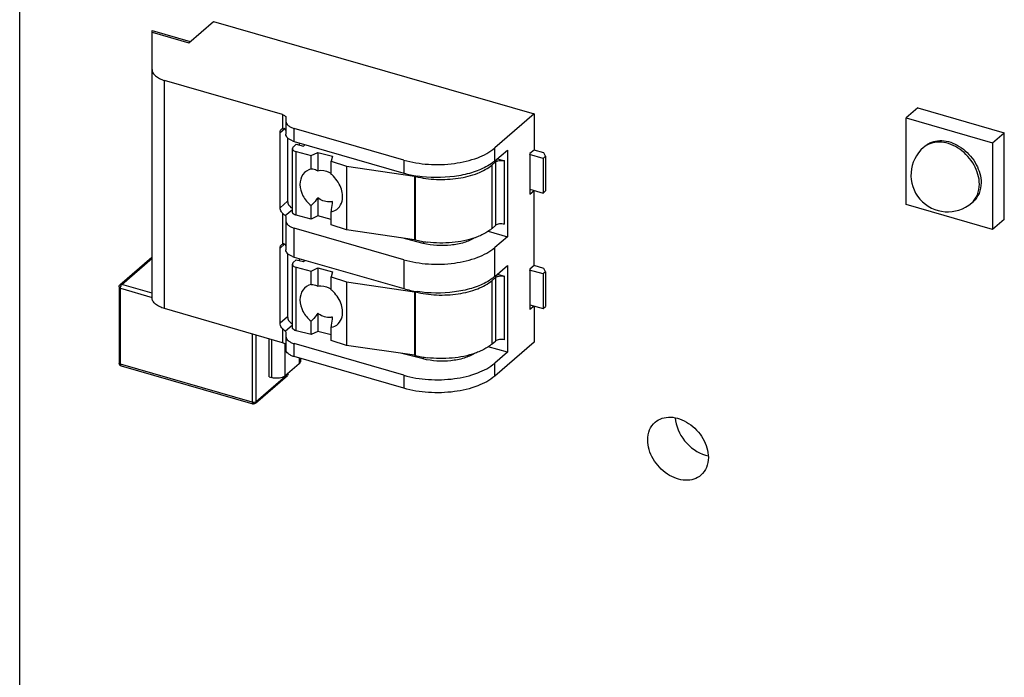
# Model space of a CAD drawing. Header units: millimetres. Extents: x 0 to 210, y 0 to 297.
# Tile 9 of 13: x 69 to 79, y 238 to 245. Entities that reach past the tile are written whole.
import ezdxf

# ---------------------------------------------------------------- set-up
doc = ezdxf.new("R2010")
doc.units = ezdxf.units.MM
doc.header["$LTSCALE"] = 19.36
doc.layers.get('0').update_dxf_attribs({"linetype": 'CONTINUOUS'})

msp = doc.modelspace()

# ---------------------------------------------------------------- linework, layer by layer
at = {"color": 7, "linetype": 'Continuous'}
for p, q in [((69.26628, 235.19857), (69.26628, 249.48656)), ((70.95794, 244.49976), (71.20375, 244.71264)), ((71.20375, 244.71264), (74.40772, 243.78773)), ((70.58981, 241.95049), (70.58981, 244.62149)), ((70.58981, 244.60603), (70.95794, 244.49976)), ((70.58982, 244.62149), (70.97132, 244.51136)), ((71.89378, 243.78221), (70.7148, 244.12255)), ((78.24318, 243.84993), (78.12653, 243.74891)), ((78.24318, 243.84993), (79.10912, 243.59996)), ((71.92711, 243.75334), (71.92711, 243.58497)), ((74.40772, 243.78773), (74.01609, 243.44857)), ((74.40772, 243.78773), (74.40772, 243.42693)), ((78.12653, 242.88297), (78.12653, 243.74891)), ((78.12653, 243.74891), (78.99247, 243.49893)), ((73.1055, 243.32658), (72.01044, 243.64269)), ((71.86939, 242.85115), (71.86939, 243.60163)), ((71.94438, 243.54845), (71.94438, 242.9161)), ((72.01044, 243.5128), (73.1055, 243.19669)), ((78.99247, 243.49893), (79.10912, 243.59996)), ((79.10912, 242.73402), (79.10912, 243.59996)), ((71.99276, 242.80611), (71.99276, 243.44114)), ((72.00002, 243.45627), (72.03029, 243.48596)), ((72.03029, 243.48596), (72.10453, 243.46705)), ((72.05984, 243.49854), (72.05984, 243.47844)), ((72.10453, 243.46705), (72.12063, 243.48099)), ((74.01609, 243.31868), (74.14108, 243.42693)), ((74.14108, 243.42693), (74.14108, 242.56099)), ((74.40772, 243.42693), (74.36606, 243.39084)), ((74.50464, 243.39933), (74.40782, 243.42728)), ((78.30282, 243.45366), (78.31948, 243.4681)), ((78.99247, 243.49893), (78.99247, 242.63299)), ((72.02609, 243.41227), (72.02916, 243.41144)), ((72.02916, 243.41144), (72.18032, 243.37293)), ((72.18032, 243.37293), (72.24517, 243.40317)), ((72.18032, 243.23841), (72.18032, 243.37293)), ((72.24517, 243.40317), (72.24517, 243.22092)), ((72.24517, 243.40317), (72.39365, 243.36534)), ((72.39365, 243.36534), (72.38124, 243.31477)), ((74.04109, 243.34033), (74.11222, 243.3198)), ((74.49818, 243.34308), (74.36349, 243.38196)), ((74.36606, 243.39084), (74.36606, 242.98674)), ((74.52318, 243.36473), (74.49818, 243.34308)), ((74.49818, 243.34308), (74.49818, 242.99671)), ((74.52318, 243.36473), (74.50464, 243.39933)), ((74.52318, 243.36473), (74.52318, 243.01836)), ((72.38124, 243.18408), (72.38124, 243.31477)), ((72.38124, 243.31477), (72.53454, 243.26499)), ((72.53454, 243.26499), (72.53454, 242.62997)), ((72.53454, 243.26499), (73.2121, 243.16555)), ((74.02116, 243.3076), (73.98783, 243.27874)), ((74.36606, 243.03485), (74.49818, 242.99671)), ((74.36606, 242.98674), (74.40772, 243.02282)), ((74.40772, 242.27234), (74.40772, 243.02282)), ((72.24517, 242.95039), (72.24517, 242.76814)), ((74.49818, 242.99671), (74.52318, 243.01836)), ((72.18032, 242.73791), (72.18032, 242.87242)), ((78.99247, 242.63299), (78.12653, 242.88297)), ((78.78285, 242.89937), (78.79951, 242.9138)), ((71.90422, 242.78713), (71.89378, 242.79697)), ((71.92711, 242.75751), (71.92711, 242.43038)), ((72.02916, 242.77642), (72.02609, 242.77725)), ((72.18032, 242.73791), (72.02916, 242.77642)), ((72.24517, 242.76814), (72.18032, 242.73791)), ((72.38124, 242.73348), (72.24517, 242.76814)), ((72.38124, 242.67975), (72.38124, 242.81044)), ((79.10912, 242.73402), (78.99247, 242.63299)), ((73.1055, 242.33075), (72.01044, 242.64686)), ((72.53454, 242.62997), (72.38124, 242.67975)), ((73.2121, 242.53053), (72.53454, 242.62997)), ((73.98783, 242.64371), (74.02116, 242.67258)), ((73.30032, 242.49432), (73.08495, 242.54919)), ((73.951, 242.61586), (74.14108, 242.56099)), ((74.14108, 242.56099), (74.01609, 242.45274)), ((71.86939, 241.69656), (71.86939, 242.44705)), ((70.26865, 242.07979), (70.58807, 242.35641)), ((71.94438, 242.39386), (71.94438, 241.76151)), ((72.00002, 242.30168), (72.03029, 242.33138)), ((72.01044, 242.35822), (73.1055, 242.0421)), ((72.03029, 242.33138), (72.10453, 242.31246)), ((72.05984, 242.34396), (72.05984, 242.32385)), ((71.99276, 241.65153), (71.99276, 242.28655)), ((72.02609, 242.25769), (72.02916, 242.25685)), ((72.02916, 242.25685), (72.18032, 242.21834)), ((72.10453, 242.31246), (72.12063, 242.32641)), ((72.18032, 242.21834), (72.24517, 242.24858)), ((72.24517, 242.24858), (72.24517, 242.06634)), ((72.24517, 242.24858), (72.39365, 242.21075)), ((74.01609, 242.1641), (74.14108, 242.27234)), ((74.14108, 242.27234), (74.14108, 241.4064)), ((74.40772, 242.27234), (74.36606, 242.23626)), ((74.36606, 242.23626), (74.36606, 241.83215)), ((74.50464, 242.24475), (74.40782, 242.2727)), ((74.52318, 242.21015), (74.50464, 242.24475)), ((72.18032, 242.08383), (72.18032, 242.21834)), ((72.39365, 242.21075), (72.38124, 242.16019)), ((72.38124, 242.0295), (72.38124, 242.16019)), ((72.38124, 242.16019), (72.53454, 242.11041)), ((74.02116, 242.15301), (73.98783, 242.12415)), ((74.04109, 242.18575), (74.11222, 242.16521)), ((74.49818, 242.1885), (74.36349, 242.22738)), ((74.52318, 242.21015), (74.49818, 242.1885)), ((74.49818, 242.1885), (74.49818, 241.84212)), ((74.52318, 242.21015), (74.52318, 241.86377)), ((70.25907, 242.0588), (70.25907, 241.29868)), ((72.53454, 242.11041), (72.53454, 241.47539)), ((72.53454, 242.11041), (73.2121, 242.01097)), ((71.89378, 241.5019), (70.7148, 241.84224)), ((74.36606, 241.88026), (74.49818, 241.84212)), ((74.40772, 241.86824), (74.36606, 241.83215)), ((74.40772, 241.86824), (74.40772, 241.50743)), ((74.49818, 241.84212), (74.52318, 241.86377)), ((72.24517, 241.7958), (72.24517, 241.61356)), ((71.90422, 241.63255), (71.89378, 241.64239)), ((72.18032, 241.58332), (72.18032, 241.71784)), ((72.38124, 241.52516), (72.38124, 241.65585)), ((71.92711, 241.60293), (71.92711, 241.43455)), ((72.02916, 241.62183), (72.02609, 241.62266)), ((72.18032, 241.58332), (72.02916, 241.62183)), ((72.24517, 241.61356), (72.18032, 241.58332)), ((72.38124, 241.57889), (72.24517, 241.61356)), ((71.761, 241.16018), (71.761, 241.54023)), ((73.1055, 241.17616), (72.01044, 241.49228)), ((72.53454, 241.47539), (72.38124, 241.52516)), ((73.2121, 241.37595), (72.53454, 241.47539)), ((74.14108, 241.4064), (73.951, 241.46127)), ((73.98783, 241.48913), (74.02116, 241.51799)), ((74.40772, 241.50743), (74.01609, 241.16827)), ((73.1055, 241.04627), (72.01044, 241.36239)), ((73.30032, 241.33974), (73.08495, 241.39461)), ((74.14108, 241.4064), (74.01609, 241.29816)), ((70.27913, 241.272), (71.59732, 240.89148)), ((72.05912, 241.29061), (71.92163, 241.17154)), ((72.07252, 241.34447), (72.07252, 241.3156)), ((71.6232, 240.89716), (71.94261, 241.17379)), ((71.761, 241.16018), (71.78505, 241.15324)), ((71.94848, 241.18783), (71.94848, 241.19479))]:
    msp.add_line(p, q, dxfattribs=at)
at = {"color": 9, "linetype": 'Continuous'}
for p, q in [((70.7148, 241.84224), (70.7148, 244.12255)), ((71.89378, 243.78221), (71.89378, 243.64172)), ((71.86939, 243.60163), (71.91317, 243.63955)), ((72.01044, 243.5128), (72.01044, 243.64269)), ((74.01609, 243.31868), (74.01609, 243.44857)), ((72.02916, 242.77642), (72.02916, 243.41144)), ((73.1055, 243.32658), (73.1055, 243.19669)), ((74.11222, 242.68478), (74.11222, 243.3198)), ((73.98783, 242.64371), (73.98783, 243.27874)), ((74.02116, 243.3076), (74.02116, 242.67258)), ((73.2121, 243.16555), (73.2121, 242.53053)), ((73.22303, 242.52839), (73.22303, 243.16341)), ((71.94438, 242.9161), (71.86939, 242.85115)), ((71.92104, 242.7715), (71.99276, 242.83361)), ((71.89378, 242.79697), (71.89378, 242.48714)), ((72.01044, 242.35822), (72.01044, 242.64686)), ((71.86939, 242.44705), (71.91317, 242.48497)), ((73.30032, 242.51292), (73.30032, 242.49432)), ((74.01609, 242.1641), (74.01609, 242.45274)), ((70.28683, 242.08284), (70.58981, 242.34523)), ((73.1055, 242.33075), (73.1055, 242.0421)), ((72.02916, 241.62183), (72.02916, 242.25685)), ((74.02116, 242.15301), (74.02116, 241.51799)), ((74.11222, 241.53019), (74.11222, 242.16521)), ((70.26853, 242.04836), (70.27295, 242.04678)), ((70.27295, 241.28666), (70.27295, 242.04678)), ((70.27295, 242.04678), (70.5911, 241.95494)), ((70.285, 242.08105), (70.28683, 242.08284)), ((70.58981, 241.99538), (70.28683, 242.08284)), ((73.98783, 241.48913), (73.98783, 242.12415)), ((73.2121, 242.01097), (73.2121, 241.37595)), ((73.22302, 241.37381), (73.22302, 242.00883)), ((71.94438, 241.76151), (71.86939, 241.69656)), ((71.89378, 241.64239), (71.89378, 241.5019)), ((71.92104, 241.61691), (71.99276, 241.67902)), ((71.59114, 241.58927), (71.59114, 240.90613)), ((71.62906, 240.91121), (71.62906, 241.57832)), ((71.78505, 241.53329), (71.78505, 241.15324)), ((71.92163, 241.17154), (71.92163, 241.48599)), ((72.01044, 241.36239), (72.01044, 241.49228)), ((72.05912, 241.34834), (72.05912, 241.29061)), ((73.30032, 241.35833), (73.30032, 241.33974)), ((71.59114, 240.90613), (70.27295, 241.28666)), ((74.01609, 241.16827), (74.01609, 241.29816)), ((71.94848, 241.18783), (71.62906, 240.91121)), ((73.1055, 241.17616), (73.1055, 241.04627)), ((71.5961, 240.90501), (71.59114, 240.90613))]:
    msp.add_line(p, q, dxfattribs=at)
at = {"color": 7, "linetype": 'Continuous'}
for centre, radius, start, end in [((72.07229, 243.72799), 0.2239, 249.032618, 253.963356), ((78.54283, 243.17652), 0.36663, 130.893601, 310.893189), ((72.18159, 242.94454), 0.31183, 48.464192, 50.190921), ((73.39314, 244.19593), 1.03982, 253.941334, 257.782608), ((73.41836, 244.31069), 1.15732, 257.764304, 261.285654), ((73.19575, 243.0532), 0.11354, 76.098237, 81.719405), ((73.19575, 242.41818), 0.11354, 76.098237, 81.719405), ((73.4555, 243.46593), 0.96593, 256.073556, 259.614968), ((73.47184, 243.55356), 1.05507, 259.599991, 262.891363), ((72.07229, 242.57341), 0.2239, 249.032618, 253.963356), ((70.28686, 242.05879), 0.0278, 130.922491, 139.958359), ((73.39314, 243.04134), 1.03982, 253.941334, 257.782608), ((72.18159, 241.78996), 0.31183, 48.464192, 50.190921), ((73.41836, 243.1561), 1.15732, 257.764304, 261.285654), ((73.19576, 241.89868), 0.11347, 76.104086, 81.721206), ((73.19573, 241.26351), 0.11362, 76.100261, 81.717382), ((73.45547, 242.31119), 0.96578, 256.073145, 259.615101), ((73.47184, 242.39897), 1.05507, 259.600111, 262.891508), ((70.28683, 241.29868), 0.02777, 180.016452, 253.899688), ((71.60501, 240.91818), 0.0278, 253.934212, 263.689479), ((76.21397, 240.69462), 0.32978, 253.662064, 258.720607)]:
    msp.add_arc(centre, radius, start, end, dxfattribs=at)
at = {"color": 9, "linetype": 'Continuous'}
for centre, radius, start, end in [((78.43794, 243.29771), 0.20635, 125.430405, 130.906361), ((70.33549, 242.04481), 0.06265, 158.965726, 162.296108)]:
    msp.add_arc(centre, radius, start, end, dxfattribs=at)
at = {"color": 7, "linetype": 'Continuous'}
for points, knots in [([(70.58981, 244.23079), (70.58981, 244.21964), (70.59688, 244.19526), (70.62415, 244.16486), (70.66469, 244.13965), (70.69704, 244.12768), (70.7148, 244.12255)], [0, 0, 0, 0, 0.1906491, 0.4137458, 0.683974, 1, 1, 1, 1]), ([(71.89378, 243.78221), (71.89852, 243.78084), (71.91225, 243.77607), (71.92711, 243.76355), (71.92711, 243.75334)], [0, 0, 0, 0, 0.3255732, 1, 1, 1, 1]), ([(71.92711, 243.71486), (71.92711, 243.6991), (71.94415, 243.67397), (71.97698, 243.65429), (71.9986, 243.64611), (72.01044, 243.64269)], [0, 0, 0, 0, 0.4080279, 0.6808917, 1, 1, 1, 1]), ([(71.86939, 243.60163), (71.86939, 243.60497), (71.87038, 243.61731), (71.87663, 243.62943), (71.88348, 243.63535)], [0, 0, 0, 0, 0.2693029, 1, 1, 1, 1]), ([(71.89378, 243.64172), (71.89546, 243.64242), (71.90183, 243.64455), (71.90913, 243.64436), (71.91367, 243.6425)], [0, 0, 0, 0, 0.2704074, 1, 1, 1, 1]), ([(71.92711, 243.62345), (71.92711, 243.62718), (71.92517, 243.63236), (71.922, 243.63639), (71.92104, 243.63743)], [0, 0, 0, 0, 0.724225, 1, 1, 1, 1]), ([(71.99217, 243.51892), (71.97471, 243.52563), (71.94509, 243.54022), (71.92711, 243.57143), (71.92711, 243.58497)], [0, 0, 0, 0, 0.5802376, 1, 1, 1, 1]), ([(78.36612, 243.4986), (78.39002, 243.51005), (78.44445, 243.52459), (78.53138, 243.51942), (78.61963, 243.48949), (78.73122, 243.41955), (78.83892, 243.29193), (78.87701, 243.16187), (78.87701, 243.09929)], [0, 0, 0, 0, 0.1066848, 0.2216409, 0.3459293, 0.4778671, 0.7480713, 1, 1, 1, 1]), ([(72.00002, 243.45627), (71.99889, 243.45516), (71.99512, 243.45094), (71.99276, 243.44522), (71.99276, 243.44114)], [0, 0, 0, 0, 0.2795388, 1, 1, 1, 1]), ([(71.99276, 243.44114), (71.99276, 243.43816), (71.99744, 243.42279), (72.01422, 243.4157), (72.02609, 243.41227)], [0, 0, 0, 0, 0.1939198, 1, 1, 1, 1]), ([(73.1055, 243.32658), (73.18551, 243.30348), (73.35469, 243.27647), (73.60598, 243.28436), (73.8337, 243.33679), (73.96635, 243.40549), (74.01609, 243.44857)], [0, 0, 0, 0, 0.2637622, 0.5379155, 0.7915698, 1, 1, 1, 1]), ([(74.01609, 243.31868), (74.00971, 243.31315), (73.98177, 243.29054), (73.95115, 243.27137), (73.92695, 243.25836)], [0, 0, 0, 0, 0.2352059, 1, 1, 1, 1]), ([(74.02116, 243.3076), (74.02229, 243.30858), (74.02759, 243.31264), (74.03366, 243.3156), (74.03848, 243.31744)], [0, 0, 0, 0, 0.2256159, 1, 1, 1, 1]), ([(74.03848, 243.31744), (74.04115, 243.31846), (74.05279, 243.32221), (74.06505, 243.32387), (74.0744, 243.32419)], [0, 0, 0, 0, 0.2339431, 1, 1, 1, 1]), ([(74.0744, 243.32419), (74.08408, 243.32452), (74.09692, 243.32359), (74.1093, 243.32064), (74.11222, 243.3198)], [0, 0, 0, 0, 0.7617954, 1, 1, 1, 1]), ([(72.18032, 243.23841), (72.14841, 243.22979), (72.08644, 243.189), (72.05758, 243.07818), (72.09207, 242.96287), (72.14683, 242.89853), (72.18032, 242.87242)], [0, 0, 0, 0, 0.2213089, 0.4519552, 0.7156315, 1, 1, 1, 1]), ([(72.18032, 243.23841), (72.18627, 243.23885), (72.20894, 243.23895), (72.23172, 243.23081), (72.24517, 243.22092)], [0, 0, 0, 0, 0.2632628, 1, 1, 1, 1]), ([(72.24517, 243.22092), (72.25578, 243.22375), (72.30306, 243.22957), (72.35117, 243.21231), (72.38135, 243.19231)], [0, 0, 0, 0, 0.232658, 1, 1, 1, 1]), ([(73.22303, 243.16341), (73.29182, 243.14631), (73.43514, 243.12733), (73.64632, 243.1379), (73.83613, 243.18441), (73.94621, 243.2427), (73.98783, 243.27874)], [0, 0, 0, 0, 0.2671845, 0.5408139, 0.7925021, 1, 1, 1, 1]), ([(73.92695, 243.25836), (73.88119, 243.23375), (73.77755, 243.1934), (73.54876, 243.14646), (73.36437, 243.14808), (73.24302, 243.16673)], [0, 0, 0, 0, 0.2229202, 0.4732243, 1, 1, 1, 1]), ([(72.48866, 242.9158), (72.49927, 242.96018), (72.48495, 243.06254), (72.42663, 243.14406), (72.38836, 243.17796)], [0, 0, 0, 0, 0.4716155, 1, 1, 1, 1]), ([(78.87701, 243.09929), (78.87701, 243.06361), (78.86543, 242.99392), (78.8244, 242.93537), (78.79951, 242.91381)], [0, 0, 0, 0, 0.520051, 1, 1, 1, 1]), ([(72.24517, 242.95039), (72.24068, 242.9429), (72.2222, 242.9145), (72.19941, 242.8888), (72.18032, 242.87242)], [0, 0, 0, 0, 0.2576287, 1, 1, 1, 1]), ([(72.39365, 242.91214), (72.38195, 242.9091), (72.3295, 242.90371), (72.27681, 242.92583), (72.24517, 242.95039)], [0, 0, 0, 0, 0.2318573, 1, 1, 1, 1]), ([(71.89378, 242.79697), (71.89003, 242.8007), (71.87712, 242.81604), (71.86939, 242.83637), (71.86939, 242.85115)], [0, 0, 0, 0, 0.2635852, 1, 1, 1, 1]), ([(71.94438, 242.9161), (71.94438, 242.90903), (71.94966, 242.87971), (71.97234, 242.85444), (71.99272, 242.84519)], [0, 0, 0, 0, 0.2400349, 1, 1, 1, 1]), ([(72.38124, 242.81044), (72.40665, 242.81511), (72.45723, 242.83994), (72.48246, 242.88988), (72.48866, 242.9158)], [0, 0, 0, 0, 0.4922904, 1, 1, 1, 1]), ([(72.38124, 242.81044), (72.38248, 242.81783), (72.38765, 242.8516), (72.3913, 242.88558), (72.39365, 242.91214)], [0, 0, 0, 0, 0.2194846, 1, 1, 1, 1]), ([(71.921, 242.77146), (71.91991, 242.77263), (71.91451, 242.77806), (71.9087, 242.78306), (71.90422, 242.78713)], [0, 0, 0, 0, 0.208878, 1, 1, 1, 1]), ([(71.92104, 242.7715), (71.922, 242.77045), (71.92517, 242.76642), (71.92711, 242.76124), (71.92711, 242.75751)], [0, 0, 0, 0, 0.275775, 1, 1, 1, 1]), ([(72.00017, 242.79084), (71.99901, 242.79196), (71.99516, 242.7962), (71.99276, 242.80199), (71.99276, 242.80611)], [0, 0, 0, 0, 0.2810304, 1, 1, 1, 1]), ([(72.02609, 242.77725), (72.02343, 242.77802), (72.01417, 242.78114), (72.00522, 242.78594), (72.00017, 242.79084)], [0, 0, 0, 0, 0.2818872, 1, 1, 1, 1]), ([(71.92711, 242.71903), (71.92711, 242.70327), (71.94415, 242.67814), (71.97698, 242.65846), (71.9986, 242.65028), (72.01044, 242.64686)], [0, 0, 0, 0, 0.4080279, 0.6808917, 1, 1, 1, 1]), ([(73.98783, 242.64371), (73.98069, 242.63753), (73.94877, 242.61217), (73.91312, 242.59175), (73.88487, 242.5783)], [0, 0, 0, 0, 0.2318248, 1, 1, 1, 1]), ([(74.11222, 242.68478), (74.09598, 242.68946), (74.06422, 242.69107), (74.03208, 242.68204), (74.02116, 242.67258)], [0, 0, 0, 0, 0.5390167, 1, 1, 1, 1]), ([(73.8142, 242.54944), (73.78138, 242.52902), (73.70336, 242.4967), (73.53045, 242.46375), (73.38982, 242.47152), (73.30032, 242.49432)], [0, 0, 0, 0, 0.2200656, 0.4741815, 1, 1, 1, 1]), ([(73.81931, 242.55136), (73.74567, 242.52535), (73.58585, 242.49405), (73.42358, 242.49631), (73.34128, 242.5066)], [0, 0, 0, 0, 0.4849812, 1, 1, 1, 1]), ([(73.88487, 242.5783), (73.87969, 242.57584), (73.8582, 242.56599), (73.83618, 242.55732), (73.81931, 242.55136)], [0, 0, 0, 0, 0.2427949, 1, 1, 1, 1]), ([(71.86939, 242.44705), (71.86939, 242.45038), (71.87038, 242.46272), (71.87663, 242.47485), (71.88348, 242.48077)], [0, 0, 0, 0, 0.2693029, 1, 1, 1, 1]), ([(71.921, 242.48281), (71.91715, 242.48699), (71.9088, 242.49036), (71.90101, 242.4893), (71.89892, 242.48881)], [0, 0, 0, 0, 0.7255048, 1, 1, 1, 1]), ([(71.92711, 242.46887), (71.92711, 242.47259), (71.92517, 242.47777), (71.922, 242.48181), (71.92104, 242.48285)], [0, 0, 0, 0, 0.724225, 1, 1, 1, 1]), ([(71.99217, 242.36433), (71.97471, 242.37105), (71.94509, 242.38563), (71.92711, 242.41684), (71.92711, 242.43038)], [0, 0, 0, 0, 0.5802376, 1, 1, 1, 1]), ([(73.1055, 242.33075), (73.18551, 242.30765), (73.35469, 242.28064), (73.60598, 242.28853), (73.8337, 242.34096), (73.96635, 242.40966), (74.01609, 242.45274)], [0, 0, 0, 0, 0.2637622, 0.5379155, 0.7915698, 1, 1, 1, 1]), ([(72.00002, 242.30168), (71.99889, 242.30057), (71.99512, 242.29636), (71.99276, 242.29064), (71.99276, 242.28655)], [0, 0, 0, 0, 0.2795388, 1, 1, 1, 1]), ([(71.99276, 242.28655), (71.99276, 242.28358), (71.99744, 242.2682), (72.01422, 242.26111), (72.02609, 242.25769)], [0, 0, 0, 0, 0.1939198, 1, 1, 1, 1]), ([(74.01609, 242.1641), (74.00971, 242.15857), (73.98177, 242.13595), (73.95115, 242.11679), (73.92695, 242.10378)], [0, 0, 0, 0, 0.2352059, 1, 1, 1, 1]), ([(74.02116, 242.15301), (74.02229, 242.154), (74.02759, 242.15806), (74.03366, 242.16102), (74.03848, 242.16286)], [0, 0, 0, 0, 0.2256159, 1, 1, 1, 1]), ([(74.03848, 242.16286), (74.04115, 242.16388), (74.05279, 242.16762), (74.06505, 242.16929), (74.0744, 242.1696)], [0, 0, 0, 0, 0.2339431, 1, 1, 1, 1]), ([(74.0744, 242.1696), (74.08408, 242.16993), (74.09692, 242.169), (74.1093, 242.16605), (74.11222, 242.16521)], [0, 0, 0, 0, 0.7617954, 1, 1, 1, 1]), ([(72.18032, 242.08383), (72.14841, 242.07521), (72.08644, 242.03442), (72.05758, 241.9236), (72.09207, 241.80828), (72.14683, 241.74395), (72.18032, 241.71784)], [0, 0, 0, 0, 0.2213089, 0.4519552, 0.7156315, 1, 1, 1, 1]), ([(72.18032, 242.08383), (72.18627, 242.08427), (72.20894, 242.08437), (72.23172, 242.07623), (72.24517, 242.06634)], [0, 0, 0, 0, 0.2632628, 1, 1, 1, 1]), ([(72.24517, 242.06634), (72.25578, 242.06916), (72.30306, 242.07498), (72.35117, 242.05772), (72.38135, 242.03772)], [0, 0, 0, 0, 0.232658, 1, 1, 1, 1]), ([(73.22301, 242.00883), (73.2918, 241.99173), (73.43513, 241.97275), (73.64631, 241.98332), (73.83613, 242.02982), (73.94621, 242.08811), (73.98783, 242.12415)], [0, 0, 0, 0, 0.2671831, 0.5408127, 0.7925018, 1, 1, 1, 1]), ([(73.92695, 242.10378), (73.88119, 242.07917), (73.77755, 242.03882), (73.54876, 241.99188), (73.36437, 241.9935), (73.24302, 242.01215)], [0, 0, 0, 0, 0.2229202, 0.4732243, 1, 1, 1, 1]), ([(70.7148, 241.84224), (70.69704, 241.84737), (70.66469, 241.85934), (70.62415, 241.88456), (70.59688, 241.91495), (70.58981, 241.93934), (70.58981, 241.95049)], [0, 0, 0, 0, 0.316026, 0.5862542, 0.8093509, 1, 1, 1, 1]), ([(72.48866, 241.76122), (72.49927, 241.80559), (72.48495, 241.90795), (72.42663, 241.98948), (72.38836, 242.02337)], [0, 0, 0, 0, 0.4716155, 1, 1, 1, 1]), ([(71.94438, 241.76151), (71.94438, 241.75444), (71.94966, 241.72513), (71.97234, 241.69985), (71.99272, 241.6906)], [0, 0, 0, 0, 0.2400349, 1, 1, 1, 1]), ([(72.24517, 241.7958), (72.24068, 241.78832), (72.2222, 241.75992), (72.19941, 241.73422), (72.18032, 241.71784)], [0, 0, 0, 0, 0.2576287, 1, 1, 1, 1]), ([(72.39365, 241.75755), (72.38195, 241.75452), (72.3295, 241.74913), (72.27681, 241.77125), (72.24517, 241.7958)], [0, 0, 0, 0, 0.2318573, 1, 1, 1, 1]), ([(72.38124, 241.65585), (72.40665, 241.66053), (72.45723, 241.68535), (72.48246, 241.7353), (72.48866, 241.76122)], [0, 0, 0, 0, 0.4922904, 1, 1, 1, 1]), ([(72.38124, 241.65585), (72.38248, 241.66325), (72.38765, 241.69701), (72.3913, 241.731), (72.39365, 241.75755)], [0, 0, 0, 0, 0.2194846, 1, 1, 1, 1]), ([(71.89378, 241.64239), (71.89003, 241.64612), (71.87712, 241.66145), (71.86939, 241.68178), (71.86939, 241.69656)], [0, 0, 0, 0, 0.2635852, 1, 1, 1, 1]), ([(72.00017, 241.63626), (71.99901, 241.63738), (71.99516, 241.64161), (71.99276, 241.6474), (71.99276, 241.65153)], [0, 0, 0, 0, 0.2810304, 1, 1, 1, 1]), ([(71.921, 241.61687), (71.91991, 241.61805), (71.91451, 241.62348), (71.9087, 241.62848), (71.90422, 241.63255)], [0, 0, 0, 0, 0.208878, 1, 1, 1, 1]), ([(71.92104, 241.61691), (71.922, 241.61587), (71.92517, 241.61183), (71.92711, 241.60665), (71.92711, 241.60293)], [0, 0, 0, 0, 0.275775, 1, 1, 1, 1]), ([(71.92711, 241.56444), (71.92711, 241.54869), (71.94415, 241.52356), (71.97698, 241.50387), (71.9986, 241.4957), (72.01044, 241.49228)], [0, 0, 0, 0, 0.4080279, 0.6808917, 1, 1, 1, 1]), ([(72.02609, 241.62266), (72.02343, 241.62343), (72.01417, 241.62655), (72.00522, 241.63135), (72.00017, 241.63626)], [0, 0, 0, 0, 0.2818872, 1, 1, 1, 1]), ([(71.92711, 241.47304), (71.92711, 241.47601), (71.92242, 241.49138), (71.90566, 241.49847), (71.89378, 241.5019)], [0, 0, 0, 0, 0.1938921, 1, 1, 1, 1]), ([(73.98783, 241.48913), (73.98069, 241.48295), (73.94877, 241.45759), (73.91312, 241.43717), (73.88487, 241.42372)], [0, 0, 0, 0, 0.2318248, 1, 1, 1, 1]), ([(74.11222, 241.53019), (74.09598, 241.53488), (74.06422, 241.53649), (74.03208, 241.52745), (74.02116, 241.51799)], [0, 0, 0, 0, 0.5390167, 1, 1, 1, 1]), ([(72.01044, 241.36239), (71.9986, 241.36581), (71.97698, 241.37398), (71.94415, 241.39367), (71.92711, 241.41879), (71.92711, 241.43455)], [0, 0, 0, 0, 0.3191083, 0.5919721, 1, 1, 1, 1]), ([(73.8142, 241.39486), (73.78138, 241.37443), (73.70336, 241.34211), (73.53045, 241.30916), (73.38982, 241.31694), (73.30032, 241.33974)], [0, 0, 0, 0, 0.2200656, 0.4741815, 1, 1, 1, 1]), ([(73.81931, 241.39678), (73.74567, 241.37076), (73.58585, 241.33946), (73.42358, 241.34172), (73.34128, 241.35201)], [0, 0, 0, 0, 0.4849812, 1, 1, 1, 1]), ([(73.88487, 241.42372), (73.87969, 241.42125), (73.8582, 241.4114), (73.83618, 241.40274), (73.81931, 241.39678)], [0, 0, 0, 0, 0.2427949, 1, 1, 1, 1]), ([(72.07252, 241.3156), (72.07252, 241.31341), (72.07123, 241.30374), (72.06475, 241.29548), (72.05912, 241.29061)], [0, 0, 0, 0, 0.2276259, 1, 1, 1, 1]), ([(73.1055, 241.17616), (73.18551, 241.15307), (73.35469, 241.12606), (73.60598, 241.13394), (73.8337, 241.18637), (73.96635, 241.25508), (74.01609, 241.29816)], [0, 0, 0, 0, 0.2637622, 0.5379155, 0.7915698, 1, 1, 1, 1]), ([(71.88942, 241.15458), (71.88135, 241.15197), (71.8471, 241.14427), (71.81057, 241.14587), (71.78505, 241.15324)], [0, 0, 0, 0, 0.2421047, 1, 1, 1, 1]), ([(71.92163, 241.17154), (71.91959, 241.16977), (71.90981, 241.16245), (71.89843, 241.1575), (71.88942, 241.15458)], [0, 0, 0, 0, 0.2225601, 1, 1, 1, 1]), ([(74.01609, 241.16827), (73.96635, 241.12519), (73.8337, 241.05648), (73.60598, 241.00405), (73.35469, 240.99616), (73.18551, 241.02318), (73.1055, 241.04627)], [0, 0, 0, 0, 0.2084302, 0.4620845, 0.7362378, 1, 1, 1, 1]), ([(75.61832, 240.7073), (75.63848, 240.72477), (75.68817, 240.7523), (75.77525, 240.76276), (75.86742, 240.74403), (75.98803, 240.68279), (76.10723, 240.55596), (76.1505, 240.42064), (76.1505, 240.35526)], [0, 0, 0, 0, 0.1048746, 0.2163715, 0.3379652, 0.4691851, 0.7430545, 1, 1, 1, 1]), ([(75.54434, 240.53024), (75.54434, 240.5643), (75.55539, 240.63083), (75.59456, 240.68672), (75.61832, 240.7073)], [0, 0, 0, 0, 0.520051, 1, 1, 1, 1]), ([(75.81975, 240.75197), (75.82416, 240.66918), (75.89629, 240.50574), (76.04045, 240.40179), (76.1212, 240.37816)], [0, 0, 0, 0, 0.4963102, 1, 1, 1, 1]), ([(76.07652, 240.17821), (76.05635, 240.16074), (76.00666, 240.13321), (75.91959, 240.12275), (75.82742, 240.14148), (75.70681, 240.20272), (75.58761, 240.32955), (75.54434, 240.46487), (75.54434, 240.53024)], [0, 0, 0, 0, 0.1048746, 0.2163715, 0.3379652, 0.4691851, 0.7430545, 1, 1, 1, 1]), ([(76.1505, 240.35526), (76.1505, 240.3212), (76.13945, 240.25468), (76.10028, 240.19879), (76.07652, 240.17821)], [0, 0, 0, 0, 0.520051, 1, 1, 1, 1])]:
    msp.add_open_spline(points, degree=3, knots=knots, dxfattribs=at)
for points in [[(71.88348, 243.63535), (71.88653, 243.63799), (71.89006, 243.64016), (71.89378, 243.64172)], [(71.91367, 243.6425), (71.91642, 243.64137), (71.91898, 243.63959), (71.921, 243.6374)], [(78.31948, 243.46809), (78.33352, 243.48026), (78.34937, 243.49057), (78.36612, 243.4986)], [(71.88348, 242.48077), (71.88653, 242.48341), (71.89006, 242.48558), (71.89378, 242.48714)], [(71.89892, 242.48881), (71.89717, 242.4884), (71.89544, 242.48783), (71.89378, 242.48714)], [(70.25906, 242.0588), (70.25906, 242.06514), (70.26149, 242.07182), (70.26557, 242.07668)], [(71.94848, 241.18783), (71.94848, 241.18276), (71.94645, 241.17711), (71.94261, 241.17379)], [(71.6232, 240.89715), (71.6176, 240.8923), (71.60933, 240.88973), (71.60195, 240.89055)]]:
    msp.add_open_spline(points, degree=3, dxfattribs=at)
at = {"color": 9, "linetype": 'Continuous'}
for points, knots in [([(78.86034, 243.08486), (78.86034, 243.15125), (78.81765, 243.28889), (78.69893, 243.42007), (78.57776, 243.4866), (78.48398, 243.51019), (78.39398, 243.50533), (78.34063, 243.48172), (78.31832, 243.46584)], [0, 0, 0, 0, 0.2551881, 0.527872, 0.6594392, 0.7820543, 0.8947295, 1, 1, 1, 1]), ([(78.78284, 242.89937), (78.80773, 242.92094), (78.84877, 242.97949), (78.86034, 243.04918), (78.86034, 243.08486)], [0, 0, 0, 0, 0.4799525, 1, 1, 1, 1]), ([(70.25907, 242.0588), (70.25907, 242.0578), (70.26022, 242.0529), (70.26499, 242.04992), (70.26853, 242.04836)], [0, 0, 0, 0, 0.2052815, 1, 1, 1, 1]), ([(70.28683, 242.08284), (70.28517, 242.08332), (70.27902, 242.08454), (70.2721, 242.08277), (70.26865, 242.07979)], [0, 0, 0, 0, 0.2751366, 1, 1, 1, 1]), ([(70.27701, 242.0673), (70.27754, 242.06867), (70.27963, 242.07354), (70.2824, 242.0782), (70.285, 242.08105)], [0, 0, 0, 0, 0.2749403, 1, 1, 1, 1]), ([(70.27295, 241.28666), (70.27098, 241.28723), (70.26526, 241.28922), (70.25907, 241.29443), (70.25907, 241.29868)], [0, 0, 0, 0, 0.3254249, 1, 1, 1, 1]), ([(70.27701, 241.27318), (70.27632, 241.27378), (70.2734, 241.27768), (70.27295, 241.2828), (70.27295, 241.28666)], [0, 0, 0, 0, 0.192325, 1, 1, 1, 1]), ([(70.27913, 241.27201), (70.27875, 241.27212), (70.27799, 241.27243), (70.27733, 241.27291), (70.27701, 241.27318)], [0, 0, 0, 0, 0.4905741, 1, 1, 1, 1]), ([(71.59114, 240.90613), (71.59114, 240.90464), (71.59139, 240.89999), (71.59274, 240.89478), (71.5952, 240.89265)], [0, 0, 0, 0, 0.3132901, 1, 1, 1, 1]), ([(71.5952, 240.89265), (71.59552, 240.89238), (71.59618, 240.8919), (71.59694, 240.89159), (71.59732, 240.89148)], [0, 0, 0, 0, 0.5094415, 1, 1, 1, 1]), ([(71.62906, 240.91121), (71.62728, 240.90966), (71.61717, 240.90411), (71.60497, 240.9035), (71.5961, 240.90501)], [0, 0, 0, 0, 0.2078417, 1, 1, 1, 1])]:
    msp.add_open_spline(points, degree=3, knots=knots, dxfattribs=at)
for points in [[(70.27295, 242.04678), (70.27295, 242.05255), (70.27405, 242.05837), (70.27581, 242.06387)], [(71.6232, 240.89716), (71.62595, 240.89955), (71.62785, 240.90309), (71.6286, 240.90665)], [(71.6286, 240.90665), (71.62891, 240.90815), (71.62906, 240.90968), (71.62906, 240.91121)]]:
    msp.add_open_spline(points, degree=3, dxfattribs=at)

doc.saveas('drawing.dxf')
